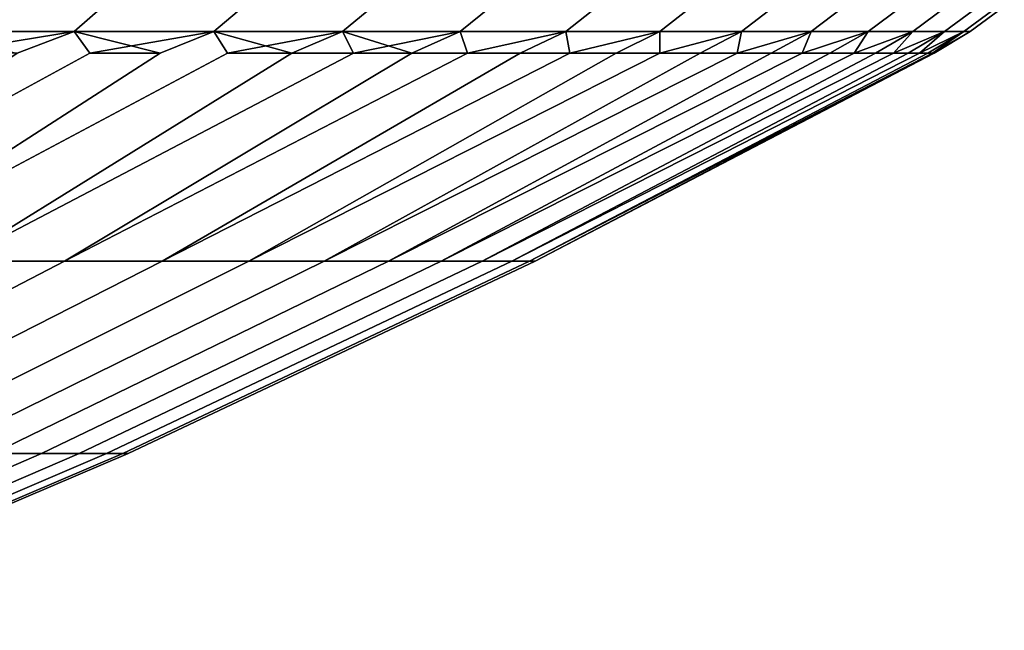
# Model space of a CAD drawing. Header units: metres. Extents: x -109 to 109, y -342 to 66.
# Tile 195 of 256: x 93.33 to 96.87, y -32.94 to -30.75. Entities that reach past the tile are written whole.
import ezdxf

# ---------------------------------------------------------------- set-up
doc = ezdxf.new("R2010")
doc.units = ezdxf.units.M
doc.layers.add('solid_K_24_62_16_000B91', color=7, linetype='CONTINUOUS')

msp = doc.modelspace()

# ---------------------------------------------------------------- linework, layer by layer
at = {"layer": 'solid_K_24_62_16_000B91'}
for points in [[(93.529243, -30.792635, -10.944032), (92.98922, -30.792635, -11.74192), (93.089005, -30.70285, -11.812978), (93.632301, -30.70285, -11.010261)], [(92.98922, -30.792635, 11.74192), (93.529243, -30.792635, 10.944032), (93.632301, -30.70285, 11.010261), (93.089005, -30.70285, 11.812978)], [(94.030693, -30.792635, -10.121352), (93.529243, -30.792635, -10.944032), (93.632301, -30.70285, -11.010261), (94.136787, -30.70285, -10.182602)], [(93.529243, -30.792635, 10.944032), (94.030693, -30.792635, 10.121352), (94.136787, -30.70285, 10.182602), (93.632301, -30.70285, 11.010261)], [(94.492432, -30.792635, -9.275743), (94.030693, -30.792635, -10.121352), (94.136787, -30.70285, -10.182602), (94.601318, -30.70285, -9.331877)], [(94.030693, -30.792635, 10.121352), (94.492432, -30.792635, 9.275743), (94.601318, -30.70285, 9.331877), (94.136787, -30.70285, 10.182602)], [(94.913414, -30.792635, -8.409123), (94.492432, -30.792635, -9.275743), (94.601318, -30.70285, -9.331877), (95.024841, -30.70285, -8.460011)], [(94.492432, -30.792635, 9.275743), (94.913414, -30.792635, 8.409123), (95.024841, -30.70285, 8.460011), (94.601318, -30.70285, 9.331877)], [(95.292679, -30.792635, -7.523453), (94.913414, -30.792635, -8.409123), (95.024841, -30.70285, -8.460011), (95.406403, -30.70285, -7.568982)], [(94.913414, -30.792635, 8.409123), (95.292679, -30.792635, 7.523453), (95.406403, -30.70285, 7.568982), (95.024841, -30.70285, 8.460011)], [(95.629372, -30.792635, -6.62074), (95.292679, -30.792635, -7.523453), (95.406403, -30.70285, -7.568982), (95.745132, -30.70285, -6.660806)], [(95.292679, -30.792635, 7.523453), (95.629372, -30.792635, 6.62074), (95.745132, -30.70285, 6.660806), (95.406403, -30.70285, 7.568982)], [(95.922729, -30.792635, -5.703029), (95.629372, -30.792635, -6.62074), (95.745132, -30.70285, -6.660806), (96.040268, -30.70285, -5.737541)], [(95.629372, -30.792635, 6.62074), (95.922729, -30.792635, 5.703029), (96.040268, -30.70285, 5.737541), (95.745132, -30.70285, 6.660806)], [(96.172096, -30.792635, -4.772398), (95.922729, -30.792635, -5.703029), (96.040268, -30.70285, -5.737541), (96.291145, -30.70285, -4.801279)], [(95.922729, -30.792635, 5.703029), (96.172096, -30.792635, 4.772398), (96.291145, -30.70285, 4.801279), (96.040268, -30.70285, 5.737541)], [(96.376892, -30.792635, -3.830957), (96.172096, -30.792635, -4.772398), (96.291145, -30.70285, -4.801279), (96.497177, -30.70285, -3.85414)], [(96.172096, -30.792635, 4.772398), (96.376892, -30.792635, 3.830957), (96.497177, -30.70285, 3.85414), (96.291145, -30.70285, 4.801279)], [(96.536659, -30.792635, -2.880837), (96.376892, -30.792635, -3.830957), (96.497177, -30.70285, -3.85414), (96.657913, -30.70285, -2.898271)], [(96.376892, -30.792635, 3.830957), (96.536659, -30.792635, 2.880837), (96.657913, -30.70285, 2.898271), (96.497177, -30.70285, 3.85414)], [(96.651047, -30.792635, -1.924191), (96.536659, -30.792635, -2.880837), (96.657913, -30.70285, -2.898271), (96.772987, -30.70285, -1.935836)], [(96.536659, -30.792635, 2.880837), (96.651047, -30.792635, 1.924191), (96.772987, -30.70285, 1.935836), (96.657913, -30.70285, 2.898271)], [(96.719772, -30.792635, -0.963187), (96.651047, -30.792635, -1.924191), (96.772987, -30.70285, -1.935836), (96.84214, -30.70285, -0.969015)], [(96.651047, -30.792635, 1.924191), (96.719772, -30.792635, 0.963187), (96.84214, -30.70285, 0.969015), (96.772987, -30.70285, 1.935836)], [(96.742706, -30.792635), (96.719772, -30.792635, -0.963187), (96.84214, -30.70285, -0.969015), (96.865204, -30.70285)], [(96.719772, -30.792635, 0.963187), (96.742706, -30.792635), (96.865204, -30.70285), (96.84214, -30.70285, 0.969015)], [(93.529243, -30.792635, 10.944032), (93.324883, -30.870329, 11.022802), (92.217339, -31.615644, 10.100919), (93.586319, -30.870329, 10.613032)], [(93.529243, -30.792635, -10.944032), (93.586319, -30.870329, -10.613034), (92.217339, -31.615644, -10.100919), (93.324883, -30.870329, -11.022804)], [(94.030693, -30.792635, 10.121352), (93.837784, -30.870329, 10.197065), (92.680153, -31.615644, 9.341617), (94.079117, -30.870329, 9.775144)], [(94.030693, -30.792635, -10.121352), (94.079117, -30.870329, -9.775143), (92.680153, -31.615644, -9.341617), (93.837784, -30.870329, -10.197065)], [(92.98922, -30.792635, 11.74192), (93.324883, -30.870329, 11.022802), (93.529243, -30.792635, 10.944032)], [(93.529243, -30.792635, -10.944032), (93.053612, -30.870329, -11.426138), (92.98922, -30.792635, -11.74192)], [(93.529243, -30.792635, -10.944032), (93.324883, -30.870329, -11.022804), (93.053612, -30.870329, -11.426138)], [(93.529243, -30.792635, 10.944032), (93.586319, -30.870329, 10.613032), (93.837784, -30.870329, 10.197065)], [(93.529243, -30.792635, 10.944032), (93.837784, -30.870329, 10.197065), (94.030693, -30.792635, 10.121352)], [(94.030693, -30.792635, -10.121352), (93.586319, -30.870329, -10.613034), (93.529243, -30.792635, -10.944032)], [(94.030693, -30.792635, -10.121352), (93.837784, -30.870329, -10.197065), (93.586319, -30.870329, -10.613034)], [(94.030693, -30.792635, 10.121352), (94.079117, -30.870329, 9.775144), (94.310188, -30.870329, 9.347513)], [(94.030693, -30.792635, 10.121352), (94.310188, -30.870329, 9.347513), (94.492432, -30.792635, 9.275743)], [(94.492432, -30.792635, -9.275743), (94.079117, -30.870329, -9.775143), (94.030693, -30.792635, -10.121352)], [(94.492432, -30.792635, -9.275743), (94.310188, -30.870329, -9.347511), (94.079117, -30.870329, -9.775143)], [(94.492432, -30.792635, 9.275743), (94.310188, -30.870329, 9.347513), (94.530861, -30.870329, 8.914424)], [(94.492432, -30.792635, -9.275743), (94.530861, -30.870329, -8.91442), (94.310188, -30.870329, -9.347511)], [(94.492432, -30.792635, 9.275743), (94.530861, -30.870329, 8.914424), (94.740997, -30.870329, 8.476128)], [(94.492432, -30.792635, 9.275743), (94.740997, -30.870329, 8.476128), (94.913414, -30.792635, 8.409123)], [(94.913414, -30.792635, -8.409123), (94.530861, -30.870329, -8.91442), (94.492432, -30.792635, -9.275743)], [(94.913414, -30.792635, -8.409123), (94.740997, -30.870329, -8.476124), (94.530861, -30.870329, -8.91442)], [(94.913414, -30.792635, 8.409123), (94.740997, -30.870329, 8.476128), (94.940491, -30.870329, 8.032882)], [(94.913414, -30.792635, -8.409123), (94.940491, -30.870329, -8.032878), (94.740997, -30.870329, -8.476124)], [(95.292679, -30.792635, 7.523453), (94.913414, -30.792635, 8.409123), (94.940491, -30.870329, 8.032882), (95.129211, -30.870329, 7.584944)], [(95.292679, -30.792635, -7.523453), (94.940491, -30.870329, -8.032878), (94.913414, -30.792635, -8.409123)], [(95.292679, -30.792635, -7.523453), (95.129211, -30.870329, -7.58494), (94.940491, -30.870329, -8.032878)], [(95.292679, -30.792635, 7.523453), (95.129211, -30.870329, 7.584944), (95.307053, -30.870329, 7.132576)], [(95.292679, -30.792635, -7.523453), (95.307053, -30.870329, -7.132574), (95.129211, -30.870329, -7.58494)], [(95.629372, -30.792635, 6.62074), (95.292679, -30.792635, 7.523453), (95.307053, -30.870329, 7.132576), (95.473907, -30.870329, 6.676042)], [(95.629372, -30.792635, -6.62074), (95.307053, -30.870329, -7.132574), (95.292679, -30.792635, -7.523453)], [(95.629372, -30.792635, -6.62074), (95.473907, -30.870329, -6.676042), (95.307053, -30.870329, -7.132574)], [(95.629372, -30.792635, 6.62074), (95.473907, -30.870329, 6.676042), (95.629692, -30.870329, 6.21561)], [(95.629372, -30.792635, -6.62074), (95.629684, -30.870329, -6.215611), (95.473907, -30.870329, -6.676042)], [(95.922729, -30.792635, 5.703029), (95.629372, -30.792635, 6.62074), (95.629692, -30.870329, 6.21561), (95.774292, -30.870329, 5.751549)], [(95.922729, -30.792635, -5.703029), (95.629684, -30.870329, -6.215611), (95.629372, -30.792635, -6.62074)], [(95.922729, -30.792635, -5.703029), (95.774292, -30.870329, -5.751551), (95.629684, -30.870329, -6.215611)], [(95.922729, -30.792635, 5.703029), (95.774292, -30.870329, 5.751549), (95.907646, -30.870329, 5.284129)], [(95.922729, -30.792635, -5.703029), (95.907646, -30.870329, -5.284133), (95.774292, -30.870329, -5.751551)], [(96.172096, -30.792635, 4.772398), (95.922729, -30.792635, 5.703029), (95.907646, -30.870329, 5.284129), (96.029663, -30.870329, 4.813625)], [(96.172096, -30.792635, -4.772398), (96.029663, -30.870329, -4.81363), (95.907646, -30.870329, -5.284133)], [(96.172096, -30.792635, -4.772398), (95.907646, -30.870329, -5.284133), (95.922729, -30.792635, -5.703029)], [(96.172096, -30.792635, 4.772398), (96.029663, -30.870329, 4.813625), (96.140274, -30.870329, 4.340311)], [(96.172096, -30.792635, -4.772398), (96.140274, -30.870329, -4.340316), (96.029663, -30.870329, -4.81363)], [(96.376892, -30.792635, 3.830957), (96.172096, -30.792635, 4.772398), (96.140274, -30.870329, 4.340311), (96.239418, -30.870329, 3.864463)], [(96.376892, -30.792635, -3.830957), (96.239418, -30.870329, -3.864468), (96.140274, -30.870329, -4.340316)], [(96.376892, -30.792635, -3.830957), (96.140274, -30.870329, -4.340316), (96.172096, -30.792635, -4.772398)], [(96.376892, -30.792635, 3.830957), (96.239418, -30.870329, 3.864463), (96.327034, -30.870329, 3.386359)], [(96.376892, -30.792635, -3.830957), (96.327034, -30.870329, -3.386363), (96.239418, -30.870329, -3.864468)], [(96.536659, -30.792635, 2.880837), (96.376892, -30.792635, 3.830957), (96.327034, -30.870329, 3.386359), (96.403076, -30.870329, 2.906277)], [(96.536659, -30.792635, -2.880837), (96.403076, -30.870329, -2.90628), (96.327034, -30.870329, -3.386363)], [(96.536659, -30.792635, -2.880837), (96.327034, -30.870329, -3.386363), (96.376892, -30.792635, -3.830957)], [(96.536659, -30.792635, 2.880837), (96.403076, -30.870329, 2.906277), (96.467491, -30.870329, 2.424498)], [(96.536659, -30.792635, -2.880837), (96.467491, -30.870329, -2.4245), (96.403076, -30.870329, -2.90628)], [(96.651047, -30.792635, 1.924191), (96.536659, -30.792635, 2.880837), (96.467491, -30.870329, 2.424498), (96.520241, -30.870329, 1.941302)], [(96.651047, -30.792635, -1.924191), (96.520241, -30.870329, -1.941303), (96.467491, -30.870329, -2.4245)], [(96.651047, -30.792635, -1.924191), (96.467491, -30.870329, -2.4245), (96.536659, -30.792635, -2.880837)], [(96.651047, -30.792635, 1.924191), (96.520241, -30.870329, 1.941302), (96.56131, -30.870329, 1.456971)], [(96.651047, -30.792635, -1.924191), (96.56131, -30.870329, -1.456971), (96.520241, -30.870329, -1.941303)], [(96.719772, -30.792635, 0.963187), (96.651047, -30.792635, 1.924191), (96.56131, -30.870329, 1.456971), (96.590652, -30.870329, 0.971788)], [(96.719772, -30.792635, -0.963187), (96.590652, -30.870329, -0.971787), (96.56131, -30.870329, -1.456971)], [(96.719772, -30.792635, -0.963187), (96.56131, -30.870329, -1.456971), (96.651047, -30.792635, -1.924191)], [(96.719772, -30.792635, 0.963187), (96.590652, -30.870329, 0.971788), (96.608269, -30.870329, 0.486037)], [(96.719772, -30.792635, -0.963187), (96.608269, -30.870329, -0.486035), (96.590652, -30.870329, -0.971787)], [(96.742706, -30.792635), (96.719772, -30.792635, 0.963187), (96.608269, -30.870329, 0.486037), (96.614143, -30.870329, 0.000001)], [(96.742706, -30.792635), (96.614143, -30.870329, 0.000001), (96.608269, -30.870329, -0.486035)], [(96.742706, -30.792635), (96.608269, -30.870329, -0.486035), (96.719772, -30.792635, -0.963187)], [(92.217339, -31.615644, 10.100919), (92.680153, -31.615644, 9.341617), (93.837784, -30.870329, 10.197065), (93.586319, -30.870329, 10.613032)], [(92.680153, -31.615644, -9.341617), (92.217339, -31.615644, -10.100919), (93.586319, -30.870329, -10.613034), (93.837784, -30.870329, -10.197065)], [(92.680153, -31.615644, 9.341617), (93.106323, -31.615644, 8.561153), (94.310188, -30.870329, 9.347513), (94.079117, -30.870329, 9.775144)], [(93.106323, -31.615644, -8.561153), (92.680153, -31.615644, -9.341617), (94.079117, -30.870329, -9.775143), (94.310188, -30.870329, -9.347511)], [(93.106323, -31.615644, 8.561153), (94.530861, -30.870329, 8.914424), (94.310188, -30.870329, 9.347513)], [(93.106323, -31.615644, 8.561153), (93.494865, -31.615644, 7.761296), (94.740997, -30.870329, 8.476128), (94.530861, -30.870329, 8.914424)], [(93.494865, -31.615644, -7.761296), (93.106323, -31.615644, -8.561153), (94.530861, -30.870329, -8.91442), (94.740997, -30.870329, -8.476124)], [(93.106323, -31.615644, -8.561153), (94.310188, -30.870329, -9.347511), (94.530861, -30.870329, -8.91442)], [(93.494865, -31.615644, 7.761296), (94.940491, -30.870329, 8.032882), (94.740997, -30.870329, 8.476128)], [(93.494865, -31.615644, 7.761296), (93.844917, -31.615644, 6.943857), (95.129211, -30.870329, 7.584944), (94.940491, -30.870329, 8.032882)], [(93.844917, -31.615644, -6.943857), (93.494865, -31.615644, -7.761296), (94.940491, -30.870329, -8.032878), (95.129211, -30.870329, -7.58494)], [(93.494865, -31.615644, -7.761296), (94.740997, -30.870329, -8.476124), (94.940491, -30.870329, -8.032878)], [(93.844917, -31.615644, 6.943857), (95.307053, -30.870329, 7.132576), (95.129211, -30.870329, 7.584944)], [(93.844917, -31.615644, 6.943857), (94.15567, -31.615644, 6.110687), (95.473907, -30.870329, 6.676042), (95.307053, -30.870329, 7.132576)], [(94.15567, -31.615644, -6.110687), (93.844917, -31.615644, -6.943857), (95.307053, -30.870329, -7.132574), (95.473907, -30.870329, -6.676042)], [(93.844917, -31.615644, -6.943857), (95.129211, -30.870329, -7.58494), (95.307053, -30.870329, -7.132574)], [(94.15567, -31.615644, 6.110687), (95.629692, -30.870329, 6.21561), (95.473907, -30.870329, 6.676042)], [(94.15567, -31.615644, 6.110687), (94.42643, -31.615644, 5.263675), (95.774292, -30.870329, 5.751549), (95.629692, -30.870329, 6.21561)], [(94.42643, -31.615644, -5.263675), (94.15567, -31.615644, -6.110687), (95.629684, -30.870329, -6.215611), (95.774292, -30.870329, -5.751551)], [(94.15567, -31.615644, -6.110687), (95.473907, -30.870329, -6.676042), (95.629684, -30.870329, -6.215611)], [(94.42643, -31.615644, 5.263675), (95.907646, -30.870329, 5.284129), (95.774292, -30.870329, 5.751549)], [(94.42643, -31.615644, 5.263675), (94.656586, -31.615644, 4.404739), (96.029663, -30.870329, 4.813625), (95.907646, -30.870329, 5.284129)], [(94.656586, -31.615644, -4.404739), (94.42643, -31.615644, -5.263675), (95.907646, -30.870329, -5.284133), (96.029663, -30.870329, -4.81363)], [(94.42643, -31.615644, -5.263675), (95.774292, -30.870329, -5.751551), (95.907646, -30.870329, -5.284133)], [(94.656586, -31.615644, 4.404739), (96.140274, -30.870329, 4.340311), (96.029663, -30.870329, 4.813625)], [(94.656586, -31.615644, 4.404739), (94.845604, -31.615644, 3.535825), (96.239418, -30.870329, 3.864463), (96.140274, -30.870329, 4.340311)], [(94.845604, -31.615644, -3.535825), (94.656586, -31.615644, -4.404739), (96.140274, -30.870329, -4.340316), (96.239418, -30.870329, -3.864468)], [(94.656586, -31.615644, -4.404739), (96.029663, -30.870329, -4.81363), (96.140274, -30.870329, -4.340316)], [(94.845604, -31.615644, 3.535825), (96.327034, -30.870329, 3.386359), (96.239418, -30.870329, 3.864463)], [(94.845604, -31.615644, 3.535825), (94.993065, -31.615644, 2.658901), (96.403076, -30.870329, 2.906277), (96.327034, -30.870329, 3.386359)], [(94.993065, -31.615644, -2.658901), (94.845604, -31.615644, -3.535825), (96.327034, -30.870329, -3.386363), (96.403076, -30.870329, -2.90628)], [(94.845604, -31.615644, -3.535825), (96.239418, -30.870329, -3.864468), (96.327034, -30.870329, -3.386363)], [(94.993065, -31.615644, 2.658901), (96.467491, -30.870329, 2.424498), (96.403076, -30.870329, 2.906277)], [(94.993065, -31.615644, 2.658901), (95.098633, -31.615644, 1.775954), (96.520241, -30.870329, 1.941302), (96.467491, -30.870329, 2.424498)], [(95.098633, -31.615644, -1.775954), (94.993065, -31.615644, -2.658901), (96.467491, -30.870329, -2.4245), (96.520241, -30.870329, -1.941303)], [(94.993065, -31.615644, -2.658901), (96.403076, -30.870329, -2.90628), (96.467491, -30.870329, -2.4245)], [(95.098633, -31.615644, 1.775954), (96.56131, -30.870329, 1.456971), (96.520241, -30.870329, 1.941302)], [(95.098633, -31.615644, 1.775954), (95.162071, -31.615644, 0.888984), (96.590652, -30.870329, 0.971788), (96.56131, -30.870329, 1.456971)], [(95.162071, -31.615644, -0.888984), (95.098633, -31.615644, -1.775954), (96.56131, -30.870329, -1.456971), (96.590652, -30.870329, -0.971787)], [(95.098633, -31.615644, -1.775954), (96.520241, -30.870329, -1.941303), (96.56131, -30.870329, -1.456971)], [(95.183235, -31.615644), (96.608269, -30.870329, 0.486037), (96.590652, -30.870329, 0.971788), (95.162071, -31.615644, 0.888984)], [(95.183235, -31.615644), (95.162071, -31.615644, -0.888984), (96.608269, -30.870329, -0.486035), (96.614143, -30.870329, 0.000001)], [(95.162071, -31.615644, -0.888984), (96.590652, -30.870329, -0.971787), (96.608269, -30.870329, -0.486035)], [(95.183235, -31.615644), (96.614143, -30.870329, 0.000001), (96.608269, -30.870329, 0.486037)], [(92.166847, -32.306114, -7.15481), (91.808662, -32.306114, -7.892165), (93.106323, -31.615644, -8.561153), (93.494865, -31.615644, -7.761296)], [(91.808662, -32.306114, 7.892165), (92.166847, -32.306114, 7.15481), (93.494865, -31.615644, 7.761296), (93.106323, -31.615644, 8.561153)], [(92.48954, -32.306114, -6.401248), (92.166847, -32.306114, -7.15481), (93.494865, -31.615644, -7.761296), (93.844917, -31.615644, -6.943857)], [(92.166847, -32.306114, 7.15481), (92.48954, -32.306114, 6.401248), (93.844917, -31.615644, 6.943857), (93.494865, -31.615644, 7.761296)], [(92.776016, -32.306114, -5.633184), (92.48954, -32.306114, -6.401248), (93.844917, -31.615644, -6.943857), (94.15567, -31.615644, -6.110687)], [(92.48954, -32.306114, 6.401248), (92.776016, -32.306114, 5.633184), (94.15567, -31.615644, 6.110687), (93.844917, -31.615644, 6.943857)], [(93.02562, -32.306114, -4.85236), (92.776016, -32.306114, -5.633184), (94.15567, -31.615644, -6.110687), (94.42643, -31.615644, -5.263675)], [(92.776016, -32.306114, 5.633184), (93.02562, -32.306114, 4.85236), (94.42643, -31.615644, 5.263675), (94.15567, -31.615644, 6.110687)], [(93.237785, -32.306114, -4.060543), (93.02562, -32.306114, -4.85236), (94.42643, -31.615644, -5.263675), (94.656586, -31.615644, -4.404739)], [(93.02562, -32.306114, 4.85236), (93.237785, -32.306114, 4.060543), (94.656586, -31.615644, 4.404739), (94.42643, -31.615644, 5.263675)], [(93.412033, -32.306114, -3.259528), (93.237785, -32.306114, -4.060543), (94.656586, -31.615644, -4.404739), (94.845604, -31.615644, -3.535825)], [(93.237785, -32.306114, 4.060543), (93.412033, -32.306114, 3.259528), (94.845604, -31.615644, 3.535825), (94.656586, -31.615644, 4.404739)], [(93.547974, -32.306114, -2.451129), (93.412033, -32.306114, -3.259528), (94.845604, -31.615644, -3.535825), (94.993065, -31.615644, -2.658901)], [(93.412033, -32.306114, 3.259528), (93.547974, -32.306114, 2.451129), (94.993065, -31.615644, 2.658901), (94.845604, -31.615644, 3.535825)], [(93.645294, -32.306114, -1.637177), (93.547974, -32.306114, -2.451129), (94.993065, -31.615644, -2.658901), (95.098633, -31.615644, -1.775954)], [(93.547974, -32.306114, 2.451129), (93.645294, -32.306114, 1.637177), (95.098633, -31.615644, 1.775954), (94.993065, -31.615644, 2.658901)], [(93.703773, -32.306114, -0.819517), (93.645294, -32.306114, -1.637177), (95.098633, -31.615644, -1.775954), (95.162071, -31.615644, -0.888984)], [(93.645294, -32.306114, 1.637177), (93.703773, -32.306114, 0.819517), (95.162071, -31.615644, 0.888984), (95.098633, -31.615644, 1.775954)], [(93.723282, -32.306114), (93.703773, -32.306114, -0.819517), (95.162071, -31.615644, -0.888984), (95.183235, -31.615644)], [(93.703773, -32.306114, 0.819517), (93.723282, -32.306114), (95.183235, -31.615644), (95.162071, -31.615644, 0.888984)], [(91.953461, -32.939949, -2.978411), (91.794243, -32.939949, -3.710343), (93.237785, -32.306114, -4.060543), (93.412033, -32.306114, -3.259528)], [(91.794243, -32.939949, 3.710343), (91.953461, -32.939949, 2.978411), (93.412033, -32.306114, 3.259528), (93.237785, -32.306114, 4.060543)], [(92.077675, -32.939949, -2.239732), (91.953461, -32.939949, -2.978411), (93.412033, -32.306114, -3.259528), (93.547974, -32.306114, -2.451129)], [(91.953461, -32.939949, 2.978411), (92.077675, -32.939949, 2.239732), (93.547974, -32.306114, 2.451129), (93.412033, -32.306114, 3.259528)], [(92.166603, -32.939949, -1.495979), (92.077675, -32.939949, -2.239732), (93.547974, -32.306114, -2.451129), (93.645294, -32.306114, -1.637177)], [(92.077675, -32.939949, 2.239732), (92.166603, -32.939949, 1.495979), (93.645294, -32.306114, 1.637177), (93.547974, -32.306114, 2.451129)], [(92.220039, -32.939949, -0.748838), (92.166603, -32.939949, -1.495979), (93.645294, -32.306114, -1.637177), (93.703773, -32.306114, -0.819517)], [(92.166603, -32.939949, 1.495979), (92.220039, -32.939949, 0.748838), (93.703773, -32.306114, 0.819517), (93.645294, -32.306114, 1.637177)], [(92.237869, -32.939949), (92.220039, -32.939949, -0.748838), (93.703773, -32.306114, -0.819517), (93.723282, -32.306114)], [(92.220039, -32.939949, 0.748838), (92.237869, -32.939949), (93.723282, -32.306114), (93.703773, -32.306114, 0.819517)]]:
    msp.add_3dface(points, dxfattribs=at)

doc.saveas('drawing.dxf')
